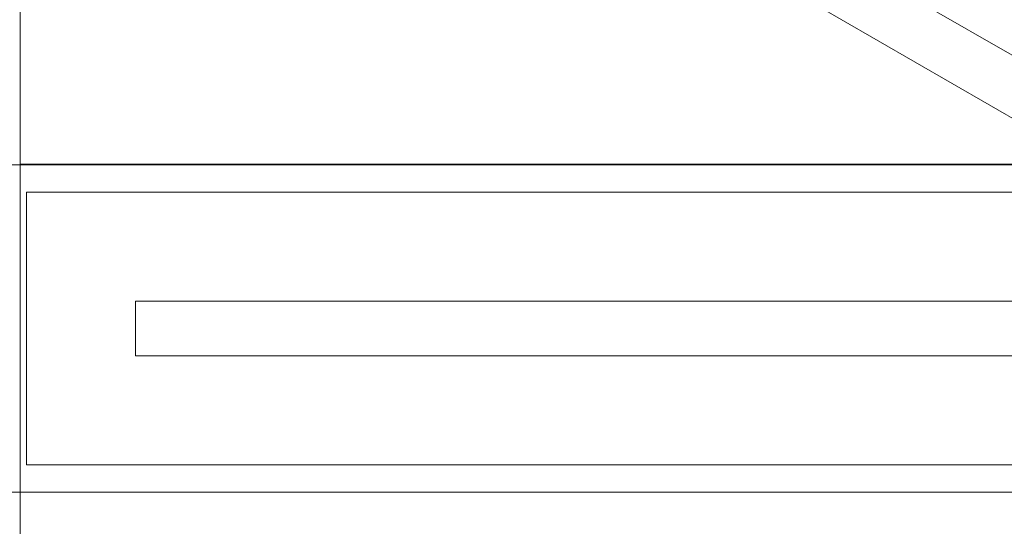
# Model space of a CAD drawing. Header units: inches. Extents: x 10 to 643, y -369 to 487.
# Tile 11 of 40: x 115 to 152, y 347 to 365. Entities that reach past the tile are written whole.
import ezdxf

# ---------------------------------------------------------------- set-up
doc = ezdxf.new("R2010")
doc.units = ezdxf.units.IN
doc.header["$MEASUREMENT"] = 0
for name, color, linetype, lineweight in [('A-CLNG', 13, 'Continuous', 9), ('A-CLNG-PATT', 13, 'Continuous', 9), ('A-DOOR', 31, 'Continuous', 9), ('E-LITE-EQPM', 6, 'Continuous', 9)]:
    doc.layers.add(name, color=color, linetype=linetype, lineweight=lineweight)

# ---------------------------------------------------------------- blocks, each defined once
blk = doc.blocks.new('Planitar - Single Door - 3_-0 x 6_-8_-5512518-Main Floor')
at = {"layer": 'A-DOOR'}
for p, q in [((16.268, -1.75), (-1.732, -32.927)), ((16.268, -1.75), (18, -2.75)), ((18, -2.75), (0, -33.927)), ((-1.732, -32.927), (0, -33.927))]:
    blk.add_line(p, q, dxfattribs=at)
blk.add_arc((18, -2.75), 36, 180, 240, dxfattribs=at)
blk = doc.blocks.new('Recessed Fluorescent Light - Default 1-5513402-Main Floor')
at = {"layer": 'E-LITE-EQPM'}
for p, q in [((-24, 6), (24, 6)), ((23, 5), (-23, 5)), ((-23, 5), (-23, -5)), ((-19, -1), (-19, 1)), ((-19, 1), (19, 1)), ((19, -1), (-19, -1)), ((-23, -5), (23, -5)), ((24, -6), (-24, -6))]:
    blk.add_line(p, q, dxfattribs=at)

msp = doc.modelspace()

# ---------------------------------------------------------------- hatches: boundary and pattern name
at = {"layer": 'A-CLNG-PATT', "lineweight": 18}
h = msp.add_hatch(dxfattribs=at)
h.set_pattern_fill('FP_9', color=256, style=0, pattern_type=2)
h.set_pattern_definition([(0, (115.492, 336.51), (0, -23.622), []), (270, (115.49, 336.51), (-47.244, -3e-15), [])])
h.paths.add_polyline_path([(134.295, 276.5), (168, 276.5), (168, 351), (168.5, 351), (168.5, 390.875), (115.492, 390.867), (115.492, 276.5)], flags=0)
h.paths.add_polyline_path([(161.736, 349.132), (115.736, 349.132), (115.736, 359.132), (161.736, 359.132), (161.736, 349.414)], flags=0)
h.paths.add_polyline_path([(132, 365.875), (132, 376.875), (151, 376.875), (151, 365.875), (132.444, 365.875)], flags=0)

# ---------------------------------------------------------------- linework, layer by layer
at = {"layer": 'A-CLNG'}
for p, q in [((161.736, 359.132), (115.736, 359.132)), ((115.736, 359.132), (115.736, 349.132)), ((115.736, 349.132), (161.736, 349.132))]:
    msp.add_line(p, q, dxfattribs=at)

# ---------------------------------------------------------------- block references
at = {"layer": 'A-DOOR', "rotation": 269.9999999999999}
msp.add_blockref('Planitar - Single Door - 3_-0 x 6_-8_-5512518-Main Floor', (171.25, 370.25), dxfattribs=at)
at = {"layer": 'E-LITE-EQPM'}
msp.add_blockref('Recessed Fluorescent Light - Default 1-5513402-Main Floor', (138.736, 354.132), dxfattribs=at)

doc.saveas('drawing.dxf')
